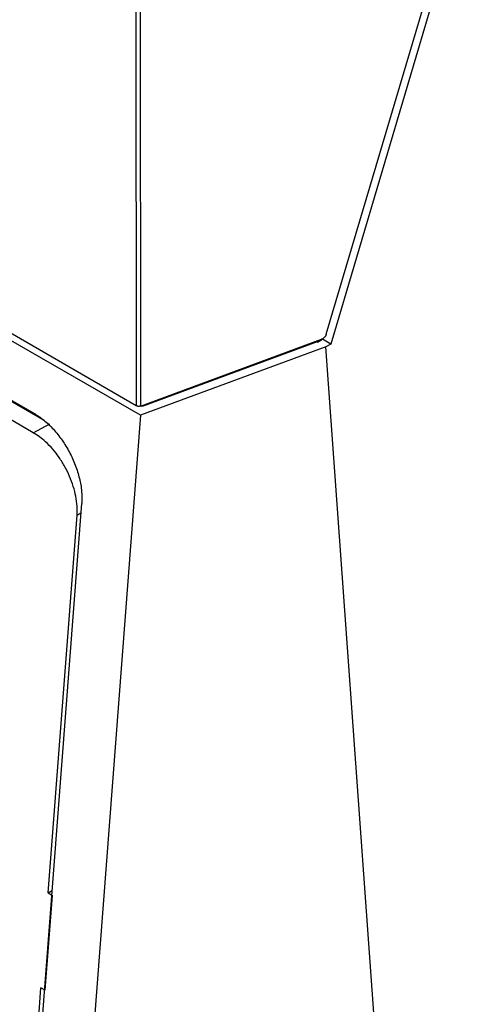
# Model space of a CAD drawing. Header units: millimetres. Extents: x -0.57 to 0.95, y -0.4 to 0.71.
# Tile 135 of 256: x 0.6191 to 0.6578, y -0.3478 to -0.2639. Entities that reach past the tile are written whole.
import ezdxf

# ---------------------------------------------------------------- set-up
doc = ezdxf.new("R2010")
doc.units = ezdxf.units.MM
doc.layers.add('FORMAT', color=7, linetype='Continuous')

msp = doc.modelspace()

# ---------------------------------------------------------------- linework, layer by layer
at = {"layer": 'FORMAT', "color": 7, "linetype": 'Continuous', "lineweight": 25}
for p, q in [((0.628971, -0.244647), (0.629013, -0.296813)), ((0.629345, -0.244429), (0.629387, -0.296837)), ((0.645211, -0.29072), (0.657629, -0.248855)), ((0.658119, -0.249304), (0.645588, -0.291549)), ((0.629013, -0.296813), (0.58715, -0.272646)), ((0.629381, -0.297626), (0.586661, -0.272964)), ((0.586661, -0.27803), (0.620292, -0.297445)), ((0.621173, -0.29807), (0.605286, -0.288898)), ((0.620243, -0.299106), (0.603924, -0.289685)), ((0.629387, -0.296837), (0.644816, -0.291144)), ((0.644465, -0.291381), (0.644881, -0.291141)), ((0.645588, -0.291549), (0.644881, -0.291141)), ((0.645172, -0.291789), (0.629381, -0.297626)), ((0.644447, -0.291371), (0.629519, -0.296889)), ((0.644465, -0.291381), (0.644447, -0.291371)), ((0.644465, -0.291381), (0.644458, -0.291276)), ((0.645588, -0.291549), (0.645172, -0.291789)), ((0.651359, -0.377762), (0.645172, -0.291789)), ((0.629519, -0.296889), (0.629413, -0.296827)), ((0.629381, -0.297626), (0.62459, -0.360461)), ((0.620243, -0.299106), (0.621655, -0.298348)), ((0.620341, -0.358008), (0.624373, -0.305133)), ((0.621516, -0.338338), (0.623972, -0.30613)), ((0.623972, -0.30613), (0.624313, -0.305918)), ((0.621516, -0.338338), (0.621856, -0.338141)), ((0.621253, -0.346632), (0.62187, -0.338542)), ((0.621516, -0.338338), (0.62187, -0.338542)), ((0.619978, -0.358497), (0.620899, -0.346427)), ((0.621253, -0.346632), (0.620899, -0.346427))]:
    msp.add_line(p, q, dxfattribs=at)
for points, knots in [([(0.645211, -0.29072), (0.645205, -0.290738), (0.645193, -0.290773), (0.645168, -0.290827), (0.645138, -0.29088), (0.645101, -0.290931), (0.645043, -0.290999), (0.644949, -0.291082), (0.644863, -0.291122), (0.644816, -0.291144)], [0, 0, 0, 0, 0.095871, 0.193904, 0.294162, 0.396704, 0.501584, 0.727341, 1, 1, 1, 1]), ([(0.629387, -0.296837), (0.629372, -0.296842), (0.629343, -0.296852), (0.629294, -0.29686), (0.629244, -0.296865), (0.629177, -0.296863), (0.629092, -0.296851), (0.62904, -0.296826), (0.629013, -0.296813)], [0, 0, 0, 0, 0.12652, 0.249701, 0.373253, 0.500854, 0.749635, 1, 1, 1, 1]), ([(0.620292, -0.297445), (0.620575, -0.297629), (0.621148, -0.297999), (0.621967, -0.298794), (0.622711, -0.299725), (0.623345, -0.300763), (0.623849, -0.301869), (0.624202, -0.303003), (0.624398, -0.304122), (0.624381, -0.304798), (0.624373, -0.305133)], [0, 0, 0, 0, 0.123705, 0.25, 0.376295, 0.5, 0.623705, 0.75, 0.876295, 1, 1, 1, 1]), ([(0.623972, -0.30613), (0.62398, -0.305879), (0.623996, -0.305369), (0.623886, -0.304542), (0.623671, -0.303687), (0.623358, -0.302835), (0.62295, -0.301997), (0.622462, -0.301216), (0.621908, -0.300499), (0.621343, -0.299915), (0.620781, -0.299443), (0.620423, -0.299219), (0.620243, -0.299106)], [0, 0, 0, 0, 0.102113, 0.207122, 0.309253, 0.414325, 0.517136, 0.623052, 0.724631, 0.829092, 0.913739, 1, 1, 1, 1])]:
    msp.add_open_spline(points, degree=3, knots=knots, dxfattribs=at)

doc.saveas('drawing.dxf')
